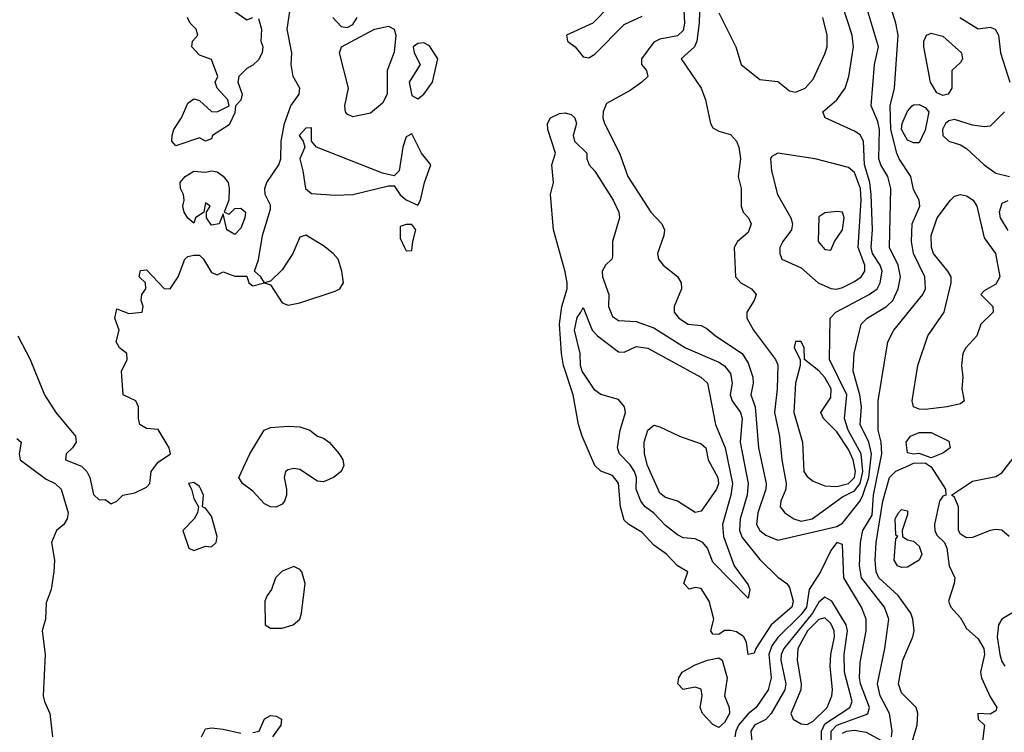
# Model space of a CAD drawing. Header units: metres. Extents: x -51132 to -49532, y -231222 to -229437.
# Tile 139 of 256: x -50837 to -50754, y -230300 to -230239. Entities that reach past the tile are written whole.
import ezdxf

# ---------------------------------------------------------------- set-up
doc = ezdxf.new("R2010")
doc.units = ezdxf.units.M
doc.layers.add('CONTOUR_INDEX', color=1, linetype='Continuous')
doc.layers.add('CONTOUR_INTER', color=3, linetype='Continuous')

msp = doc.modelspace()

# ---------------------------------------------------------------- linework, layer by layer
at = {"layer": 'CONTOUR_INDEX'}
for points, elevation in [([(-50778.08, -230238.878), (-50776.623, -230241.759), (-50776.168, -230243.259), (-50774.58, -230244.523), (-50773.08, -230244.683), (-50772.08, -230245.474), (-50771.58, -230245.601), (-50770.751, -230245.259), (-50770.08, -230244.49), (-50769.08, -230242.334), (-50768.898, -230241.759), (-50768.877, -230240.759), (-50769.255, -230239.259)], 10), ([(-50773.08, -230250.757), (-50773.58, -230251.059), (-50773.696, -230251.259), (-50773.598, -230252.259), (-50773.084, -230254.259), (-50771.979, -230256.259), (-50771.821, -230256.759), (-50771.896, -230257.259), (-50772.656, -230258.259), (-50772.887, -230258.759), (-50772.908, -230259.259), (-50772.729, -230259.759), (-50771.08, -230260.502), (-50769.65, -230261.759), (-50768.58, -230262.236), (-50768.08, -230262.286), (-50767.58, -230262.165), (-50766.58, -230261.66), (-50765.995, -230261.259), (-50765.69, -230260.759), (-50765.697, -230260.259), (-50766.272, -230258.759), (-50766.017, -230254.759), (-50766.055, -230253.759), (-50766.58, -230252.418), (-50767.08, -230251.979), (-50769.916, -230251.259), (-50773.08, -230250.757)], 10), ([(-50771.58, -230266.735), (-50771.686, -230267.259), (-50771.178, -230268.259), (-50771.175, -230268.759), (-50771.568, -230270.259), (-50771.703, -230272.759), (-50770.977, -230275.259), (-50770.861, -230277.759), (-50770.58, -230278.165), (-50770.08, -230278.56), (-50769.08, -230278.972), (-50768.08, -230279.019), (-50767.08, -230278.775), (-50766.573, -230278.259), (-50766.492, -230277.759), (-50766.686, -230276.759), (-50767.08, -230275.897), (-50768.08, -230274.395), (-50769.188, -230273.259), (-50769.421, -230272.759), (-50768.58, -230271.474), (-50768.55, -230270.759), (-50769.08, -230269.793), (-50769.58, -230269.221), (-50770.797, -230268.259), (-50770.839, -230267.259), (-50771.08, -230266.732), (-50771.58, -230266.735)], 10), ([(-50784.089, -230274.259), (-50783.58, -230273.837), (-50783.08, -230273.969), (-50781.411, -230274.759), (-50779.58, -230275.404), (-50779.168, -230275.759), (-50778.962, -230276.759), (-50778.163, -230278.259), (-50778.092, -230278.759), (-50778.257, -230279.259), (-50779.58, -230281.123), (-50780.08, -230281.229), (-50781.58, -230280.276), (-50782.58, -230279.969), (-50783.08, -230279.594), (-50784.126, -230277.259), (-50784.375, -230276.259), (-50784.389, -230275.259), (-50784.089, -230274.259)], 15), ([(-50762.832, -230281.259), (-50762.58, -230280.985), (-50762.08, -230281.091), (-50762.08, -230281.401), (-50762.542, -230282.759), (-50762.491, -230283.259), (-50762.08, -230283.54), (-50761.58, -230283.67), (-50761.08, -230284.086), (-50760.854, -230284.759), (-50761.08, -230285.282), (-50762.08, -230285.852), (-50762.58, -230285.891), (-50762.923, -230285.759), (-50763.204, -230285.259), (-50763.08, -230283.474), (-50762.902, -230283.259), (-50763.08, -230283.155), (-50763.13, -230281.759), (-50762.832, -230281.259)], 15), ([(-50769.08, -230290.15), (-50769.58, -230290.298), (-50770.547, -230291.259), (-50771.373, -230292.759), (-50771.424, -230293.759), (-50771.101, -230295.759), (-50771.124, -230296.259), (-50771.973, -230298.259), (-50771.759, -230298.759), (-50771.08, -230299.146), (-50770.58, -230299.191), (-50770.08, -230298.915), (-50768.888, -230297.759), (-50768.483, -230296.759), (-50768.433, -230296.259), (-50768.635, -230294.259), (-50768.569, -230293.259), (-50768.261, -230291.759), (-50768.295, -230291.259), (-50768.58, -230290.646), (-50769.08, -230290.15)], 10)]:
    msp.add_lwpolyline(points, dxfattribs=dict(at, elevation=elevation))
at = {"layer": 'CONTOUR_INTER'}
for points, elevation in [([(-50781.08, -230237.532), (-50780.979, -230239.759), (-50781.08, -230240.355), (-50781.58, -230240.834), (-50783.08, -230241.095), (-50783.58, -230241.365), (-50784.616, -230242.759), (-50784.622, -230243.259), (-50784.193, -230243.759), (-50784.092, -230244.259), (-50784.588, -230244.759), (-50785.58, -230245.449), (-50787.58, -230246.571), (-50787.873, -230247.259), (-50787.887, -230247.759), (-50787.751, -230248.259), (-50786.475, -230250.759), (-50785.784, -230252.759), (-50783.838, -230255.759), (-50782.894, -230256.759), (-50782.687, -230257.259), (-50782.725, -230257.759), (-50783.255, -230259.259), (-50783.173, -230259.759), (-50782.798, -230260.259), (-50781.58, -230261.236), (-50781.27, -230261.759), (-50781.241, -230262.259), (-50781.849, -230263.759), (-50781.862, -230264.259), (-50781.469, -230264.759), (-50780.659, -230265.259), (-50779.58, -230265.371), (-50779.08, -230265.636), (-50778.351, -230266.259), (-50776.08, -230267.756), (-50775.58, -230268.582), (-50775.186, -230269.759), (-50775.152, -230270.259), (-50775.359, -230271.259), (-50774.992, -230272.259), (-50774.706, -230275.759), (-50774.049, -230278.759), (-50774.087, -230279.259), (-50774.771, -230281.259), (-50774.862, -230282.259), (-50774.586, -230282.759), (-50774.08, -230283.152), (-50773.08, -230283.576), (-50768.08, -230282.427), (-50767.58, -230282.137), (-50766.08, -230280.243), (-50765.851, -230279.759), (-50765.35, -230278.259), (-50765.134, -230276.259), (-50765.348, -230275.259), (-50766.087, -230273.759), (-50765.978, -230272.259), (-50766.13, -230271.259), (-50766.689, -230269.259), (-50766.594, -230267.759), (-50765.994, -230265.259), (-50765.498, -230264.759), (-50763.864, -230263.759), (-50763.322, -230263.259), (-50762.863, -230262.259), (-50762.672, -230261.259), (-50762.879, -230260.259), (-50763.613, -230258.759), (-50763.492, -230253.759), (-50763.745, -230252.759), (-50764.344, -230251.759), (-50764.508, -230251.259), (-50764.448, -230248.759), (-50764.58, -230248.078), (-50765.15, -230246.759), (-50764.876, -230243.259), (-50764.535, -230241.759), (-50765.709, -230237.759)], 12), ([(-50763.444, -230300.259), (-50763.372, -230299.759), (-50763.606, -230298.259), (-50764.394, -230296.759), (-50764.634, -230295.759), (-50763.996, -230292.759), (-50763.672, -230290.259), (-50764.027, -230289.259), (-50765.977, -230286.759), (-50766.142, -230285.759), (-50766.05, -230283.759), (-50765.866, -230282.759), (-50765.08, -230281.451), (-50764.958, -230279.759), (-50764.259, -230276.259), (-50764.318, -230275.259), (-50764.57, -230274.259), (-50764.553, -230271.759), (-50763.757, -230266.759), (-50763.225, -230265.759), (-50760.775, -230262.759), (-50760.552, -230262.259), (-50760.621, -230261.259), (-50761.564, -230259.259), (-50761.732, -230258.259), (-50761.676, -230256.759), (-50761.031, -230255.259), (-50761.084, -230254.759), (-50761.58, -230253.86), (-50761.782, -230252.759), (-50762.775, -230251.259), (-50762.981, -230250.759), (-50763.491, -230248.759), (-50763.548, -230246.759), (-50763.186, -230245.259), (-50762.878, -230240.759), (-50763.061, -230239.759), (-50763.831, -230237.259)], 13), ([(-50787.282, -230238.259), (-50788.747, -230239.759), (-50790.974, -230240.759), (-50790.892, -230241.259), (-50790.247, -230241.759), (-50789.58, -230242.605), (-50789.08, -230242.674), (-50788.58, -230242.382), (-50786.08, -230239.849), (-50784.58, -230239.149)], 12), ([(-50779.691, -230237.759), (-50779.727, -230239.759), (-50779.936, -230241.259), (-50780.136, -230241.759), (-50781.259, -230242.759), (-50779.571, -230245.259), (-50779.192, -230246.259), (-50778.772, -230248.259), (-50778.58, -230248.623), (-50778.08, -230248.916), (-50777.08, -230249.198), (-50776.58, -230249.746), (-50776.38, -230250.259), (-50776.238, -230251.259), (-50776.422, -230252.759), (-50776.163, -230253.759), (-50776.163, -230255.259), (-50776.014, -230255.759), (-50775.546, -230256.259), (-50775.338, -230256.759), (-50775.58, -230257.498), (-50776.483, -230258.259), (-50776.772, -230258.759), (-50776.66, -230261.259), (-50776.209, -230261.759), (-50775.305, -230262.259), (-50774.907, -230262.759), (-50775.065, -230263.259), (-50775.707, -230264.259), (-50775.695, -230264.759), (-50775.138, -230265.759), (-50773.258, -230268.259), (-50773.08, -230268.719), (-50773.125, -230270.759), (-50773.347, -230272.759), (-50772.92, -230274.759), (-50772.734, -230276.759), (-50772.374, -230278.759), (-50772.397, -230279.259), (-50772.827, -230280.259), (-50772.865, -230280.759), (-50772.465, -230281.259), (-50771.698, -230281.759), (-50771.08, -230281.958), (-50770.161, -230281.759), (-50767.58, -230279.893), (-50766.58, -230279.382), (-50766.085, -230278.759), (-50765.854, -230277.759), (-50766.015, -230276.259), (-50767.11, -230274.259), (-50767.408, -230273.259), (-50767.228, -230271.259), (-50768.683, -230268.259), (-50768.62, -230264.759), (-50768.14, -230264.259), (-50765.329, -230262.759), (-50764.657, -230262.259), (-50764.39, -230261.759), (-50764.237, -230260.759), (-50764.392, -230260.259), (-50765.057, -230259.259), (-50765.153, -230258.759), (-50765.032, -230257.259), (-50765.15, -230254.259), (-50765.275, -230253.259), (-50765.71, -230251.759), (-50765.816, -230249.759), (-50766.08, -230249.219), (-50766.58, -230248.895), (-50769.06, -230247.759), (-50769.254, -230247.259), (-50768.08, -230246.245), (-50767.366, -230245.259), (-50767.051, -230244.259), (-50766.657, -230241.759), (-50766.772, -230240.759), (-50767.601, -230238.259)], 11), ([(-50837.488, -230266.259), (-50836.43, -230268.259), (-50835.238, -230271.259), (-50834.252, -230272.759), (-50832.596, -230274.759), (-50832.53, -230275.259), (-50832.848, -230275.759), (-50833.395, -230276.259), (-50833.45, -230276.759), (-50832.08, -230277.312), (-50831.623, -230277.759), (-50831.383, -230278.259), (-50831.08, -230279.714), (-50830.58, -230280.165), (-50830.08, -230280.128), (-50829.58, -230280.489), (-50829.08, -230280.256), (-50828.58, -230279.758), (-50827.58, -230279.565), (-50826.58, -230279.071), (-50826.285, -230278.759), (-50826.17, -230277.759), (-50825.58, -230276.967), (-50824.556, -230276.259), (-50824.67, -230275.759), (-50825.58, -230274.181), (-50826.58, -230274.1), (-50827.13, -230273.759), (-50827.255, -230273.259), (-50827.247, -230272.259), (-50827.487, -230271.759), (-50828.554, -230271.259), (-50828.695, -230269.259), (-50828.207, -230268.259), (-50828.237, -230267.759), (-50828.863, -230267.259), (-50829.146, -230266.759), (-50828.906, -230265.759), (-50829.267, -230264.759), (-50829.08, -230263.977), (-50828.08, -230264.359), (-50826.959, -230264.259), (-50826.859, -230263.759), (-50827.044, -230263.259), (-50826.983, -230262.759), (-50826.642, -230262.259), (-50826.672, -230261.759), (-50827.213, -230261.259), (-50827.08, -230260.715), (-50826.58, -230260.655), (-50825.08, -230262.252), (-50824.58, -230262.263), (-50823.906, -230261.259), (-50823.317, -230259.759), (-50823.08, -230259.526), (-50822.58, -230259.414), (-50822.08, -230259.402), (-50821.739, -230259.759), (-50821.08, -230260.896), (-50820.58, -230261.088), (-50820.08, -230260.836), (-50819.08, -230261.181), (-50818.08, -230261.198), (-50817.91, -230261.759), (-50817.58, -230262.007), (-50816.589, -230261.759), (-50816.885, -230261.259), (-50817.437, -230260.759), (-50817.08, -230259.809), (-50816.758, -230257.759), (-50816.08, -230255.502), (-50816.08, -230255.173), (-50816.532, -230254.259), (-50816.549, -230253.759), (-50816.39, -230253.259), (-50815.373, -230251.759), (-50815.202, -230251.259), (-50815.158, -230249.759), (-50814.87, -230248.259), (-50814.345, -230246.759), (-50813.64, -230245.759), (-50813.594, -230245.259), (-50814.16, -230244.259), (-50814.305, -230243.259), (-50814.261, -230242.259), (-50814.647, -230240.259), (-50814.433, -230238.759)], 12), ([(-50817.08, -230239.359), (-50816.821, -230240.259), (-50816.878, -230241.259), (-50816.73, -230241.759), (-50816.786, -230242.259), (-50817.08, -230242.849), (-50817.58, -230243.321), (-50818.08, -230243.582), (-50818.746, -230244.259), (-50818.845, -230244.759), (-50818.467, -230245.759), (-50818.58, -230246.267), (-50819.045, -230246.759), (-50819.08, -230247.338), (-50819.58, -230248.366), (-50820.985, -230249.259), (-50821.08, -230249.548), (-50821.58, -230249.742), (-50822.08, -230249.465), (-50824.08, -230250.137), (-50824.422, -230249.759), (-50824.391, -230249.259), (-50824.252, -230248.759), (-50823.617, -230247.759), (-50823.08, -230246.518), (-50822.58, -230246.168), (-50822.08, -230246.309), (-50821.08, -230247.227), (-50820.58, -230247.274), (-50819.575, -230246.759), (-50819.676, -230246.259), (-50820.6, -230245.259), (-50820.766, -230244.759), (-50820.529, -230244.259), (-50821.08, -230242.829), (-50822.08, -230242.451), (-50822.742, -230241.759), (-50822.668, -230241.259), (-50822.238, -230240.759), (-50822.355, -230240.259), (-50822.885, -230239.759), (-50823.11, -230239.259)], 12), ([(-50819.08, -230238.762), (-50818.08, -230239.452), (-50817.58, -230239.254)], 12), ([(-50810.785, -230239.259), (-50810.08, -230240.025), (-50809.58, -230240.107), (-50809.08, -230239.865), (-50808.715, -230239.259)], 12), ([(-50757.631, -230239.259), (-50756.08, -230240.221), (-50755.08, -230240.096), (-50754.649, -230240.259), (-50754.374, -230240.759), (-50754.203, -230242.259), (-50753.39, -230244.759)], 13), ([(-50807.262, -230240.259), (-50806.08, -230240.002), (-50805.58, -230240.26), (-50805.441, -230240.759), (-50805.58, -230242.213), (-50806.178, -230243.759), (-50806.172, -230245.759), (-50806.58, -230246.515), (-50807.58, -230247.378), (-50809.08, -230247.675), (-50809.58, -230247.448), (-50809.711, -230247.259), (-50809.769, -230246.759), (-50809.467, -230245.259), (-50810.231, -230242.259), (-50810.063, -230241.759), (-50807.262, -230240.259)], 13), ([(-50760.455, -230240.759), (-50760.08, -230240.6), (-50759.08, -230240.84), (-50757.489, -230242.259), (-50757.42, -230242.759), (-50757.58, -230243.093), (-50758.326, -230243.759), (-50758.309, -230245.259), (-50758.638, -230245.759), (-50759.08, -230245.873), (-50759.58, -230245.662), (-50760.123, -230244.759), (-50760.688, -230241.759), (-50760.695, -230241.259), (-50760.455, -230240.759)], 14), ([(-50803.58, -230241.463), (-50803.98, -230241.759), (-50803.893, -230242.259), (-50803.392, -230243.259), (-50804.324, -230244.759), (-50804.08, -230245.868), (-50803.58, -230246.162), (-50803.08, -230245.769), (-50802.324, -230244.759), (-50801.877, -230242.759), (-50802.58, -230241.676), (-50803.08, -230241.425), (-50803.58, -230241.463)], 12), ([(-50761.696, -230246.759), (-50761.58, -230246.657), (-50761.08, -230246.653), (-50760.58, -230246.896), (-50760.278, -230247.259), (-50760.58, -230248.819), (-50761.08, -230249.879), (-50761.58, -230249.879), (-50762.08, -230249.652), (-50762.589, -230248.759), (-50762.541, -230248.259), (-50762.08, -230247.202), (-50761.696, -230246.759)], 14), ([(-50792.34, -230247.759), (-50791.58, -230247.397), (-50791.08, -230247.347), (-50790.58, -230247.485), (-50790.268, -230247.759), (-50790.14, -230248.259), (-50790.423, -230249.259), (-50790.296, -230249.759), (-50789.27, -230250.759), (-50789.255, -230251.259), (-50789.061, -230251.759), (-50788.58, -230252.287), (-50787.024, -230254.759), (-50786.538, -230255.759), (-50786.481, -230256.259), (-50787.086, -230258.259), (-50787.08, -230259.515), (-50787.151, -230259.759), (-50787.667, -230260.259), (-50787.964, -230260.759), (-50787.942, -230261.259), (-50787.402, -230262.759), (-50787.421, -230263.759), (-50787.08, -230264.612), (-50786.58, -230264.961), (-50785.08, -230265.05), (-50783.58, -230265.585), (-50780.885, -230267.259), (-50778.08, -230268.481), (-50777.58, -230268.808), (-50777.08, -230269.459), (-50776.947, -230270.259), (-50777.094, -230271.259), (-50776.927, -230271.759), (-50776.243, -230272.759), (-50776.09, -230273.259), (-50776.262, -230275.259), (-50775.579, -230278.759), (-50775.676, -230279.759), (-50776.273, -230281.759), (-50776.303, -230282.759), (-50776.08, -230283.354), (-50774.58, -230285.218), (-50773.08, -230286.708), (-50772.296, -230287.259), (-50772.08, -230287.588), (-50771.775, -230288.759), (-50771.877, -230289.259), (-50773.644, -230290.759), (-50774.938, -230292.759), (-50775.08, -230293.159), (-50775.581, -230293.259), (-50775.737, -230292.259), (-50775.954, -230291.759), (-50776.58, -230291.358), (-50777.08, -230291.22), (-50777.58, -230291.246), (-50778.08, -230291.574), (-50778.58, -230291.554), (-50778.736, -230291.259), (-50778.481, -230290.259), (-50778.886, -230288.759), (-50779.08, -230288.432), (-50779.58, -230287.681), (-50780.08, -230287.591), (-50780.58, -230287.715), (-50781.029, -230287.259), (-50780.698, -230286.259), (-50781.58, -230285.744), (-50782.51, -230284.759), (-50783.58, -230284.008), (-50784.58, -230282.93), (-50785.694, -230282.259), (-50786.08, -230281.873), (-50786.41, -230280.759), (-50786.58, -230278.75), (-50787.08, -230278.085), (-50788.08, -230277.733), (-50788.574, -230277.259), (-50789.65, -230274.759), (-50789.97, -230273.759), (-50790.402, -230271.259), (-50791.23, -230268.759), (-50791.415, -230267.759), (-50791.565, -230265.259), (-50791.376, -230263.759), (-50790.934, -230262.259), (-50790.933, -230261.759), (-50791.08, -230260.839), (-50792.076, -230257.259), (-50792.345, -230254.259), (-50792.092, -230253.259), (-50792.22, -230251.759), (-50791.925, -230250.759), (-50792.568, -230248.759), (-50792.591, -230248.259), (-50792.34, -230247.759)], 13), ([(-50753.842, -230247.259), (-50755.08, -230248.477), (-50755.58, -230248.534), (-50756.58, -230248.403), (-50758.08, -230247.907), (-50758.58, -230248.026), (-50758.856, -230248.259), (-50759.12, -230248.759), (-50759.072, -230249.259), (-50758.58, -230249.744), (-50757.58, -230250.066), (-50757.08, -230250.36), (-50755.58, -230251.754), (-50754.58, -230252.466), (-50753.427, -230252.759)], 13), ([(-50813.08, -230248.635), (-50813.647, -230249.259), (-50813.306, -230249.759), (-50813.146, -230250.259), (-50813.593, -230251.259), (-50813.318, -230252.259), (-50813.116, -230253.759), (-50812.58, -230254.195), (-50810.58, -230254.319), (-50809.08, -230254.266), (-50806.08, -230253.527), (-50805.58, -230253.532), (-50805.08, -230254.291), (-50804.58, -230254.713), (-50803.58, -230255.163), (-50803.344, -230254.759), (-50803.016, -230253.259), (-50802.483, -230251.759), (-50803.281, -230250.759), (-50804.08, -230249.12), (-50804.58, -230249.372), (-50804.854, -230250.259), (-50805.173, -230252.259), (-50805.58, -230252.687), (-50806.58, -230252.468), (-50812.157, -230250.259), (-50812.607, -230249.759), (-50812.58, -230248.62), (-50813.08, -230248.635)], 12), ([(-50823.307, -230252.759), (-50822.58, -230252.304), (-50821.58, -230252.374), (-50821.08, -230252.277), (-50820.58, -230252.36), (-50820.08, -230252.708), (-50819.644, -230253.259), (-50819.566, -230253.759), (-50819.595, -230254.759), (-50819.984, -230255.759), (-50819.58, -230255.943), (-50819.08, -230255.458), (-50818.58, -230255.44), (-50818.191, -230255.759), (-50818.248, -230256.259), (-50818.58, -230257.117), (-50819.08, -230257.662), (-50819.781, -230257.259), (-50820.08, -230255.901), (-50820.406, -230256.759), (-50821.08, -230256.88), (-50821.481, -230256.259), (-50821.489, -230255.759), (-50821.193, -230255.259), (-50821.58, -230254.974), (-50821.72, -230255.759), (-50822.427, -230256.259), (-50822.58, -230256.698), (-50823.08, -230256.276), (-50823.38, -230255.759), (-50823.49, -230255.259), (-50823.375, -230254.759), (-50823.434, -230254.259), (-50823.691, -230253.759), (-50823.715, -230253.259), (-50823.307, -230252.759)], 12), ([(-50758.435, -230254.759), (-50758.08, -230254.419), (-50757.58, -230254.285), (-50757.08, -230254.382), (-50756.507, -230254.759), (-50756.211, -230255.259), (-50755.58, -230257.932), (-50754.616, -230259.259), (-50754.249, -230261.259), (-50754.58, -230261.859), (-50755.58, -230262.451), (-50755.856, -230262.759), (-50754.859, -230263.759), (-50754.807, -230264.259), (-50755.876, -230265.259), (-50756.194, -230266.259), (-50757.141, -230267.259), (-50757.387, -230267.759), (-50757.5, -230268.759), (-50757.389, -230269.759), (-50757.462, -230270.759), (-50757.283, -230271.759), (-50757.58, -230272.009), (-50758.724, -230272.259), (-50760.58, -230272.509), (-50761.08, -230272.465), (-50761.56, -230272.259), (-50761.687, -230271.759), (-50761.209, -230268.759), (-50760.341, -230266.259), (-50758.978, -230264.259), (-50758.363, -230261.759), (-50758.387, -230261.259), (-50758.649, -230260.759), (-50759.878, -230259.259), (-50760.049, -230258.759), (-50760.069, -230257.759), (-50759.553, -230256.259), (-50758.435, -230254.759)], 14), ([(-50753.58, -230254.815), (-50754.08, -230255.021), (-50754.318, -230255.759), (-50754.211, -230256.259), (-50753.58, -230257.327)], 13), ([(-50768.08, -230255.704), (-50769.08, -230255.834), (-50769.58, -230256.153), (-50769.657, -230258.259), (-50769.08, -230258.925), (-50768.58, -230258.988), (-50768.274, -230258.259), (-50767.58, -230257.254), (-50767.435, -230256.259), (-50767.58, -230255.775), (-50768.08, -230255.704)], 9), ([(-50805.08, -230256.984), (-50805.08, -230257.961), (-50804.721, -230258.759), (-50804.58, -230259.033), (-50804.08, -230259.014), (-50804.015, -230258.259), (-50803.739, -230257.259), (-50804.08, -230256.824), (-50804.58, -230256.818), (-50805.08, -230256.984)], 12), ([(-50813.08, -230257.724), (-50813.58, -230257.888), (-50814.162, -230259.259), (-50815.08, -230260.657), (-50816.08, -230261.617), (-50816.567, -230261.759), (-50816.08, -230261.924), (-50815.08, -230263.466), (-50814.58, -230263.641), (-50813.58, -230263.456), (-50810.58, -230262.473), (-50810.178, -230262.259), (-50809.887, -230261.759), (-50810.013, -230260.759), (-50810.345, -230259.759), (-50810.767, -230259.259), (-50811.58, -230258.629), (-50813.08, -230257.724)], 12), ([(-50789.761, -230264.259), (-50789.58, -230263.837), (-50788.808, -230265.759), (-50788.358, -230266.259), (-50786.58, -230267.604), (-50786.08, -230267.634), (-50785.08, -230267.153), (-50784.08, -230267.309), (-50779.583, -230269.759), (-50779.042, -230270.259), (-50778.354, -230273.759), (-50777.542, -230275.759), (-50776.907, -230278.759), (-50777.047, -230279.759), (-50777.752, -230282.259), (-50777.687, -230283.259), (-50776.76, -230285.759), (-50775.58, -230287.361), (-50775.43, -230287.759), (-50775.58, -230288.492), (-50778.58, -230285.428), (-50779.039, -230284.259), (-50779.411, -230283.759), (-50780.08, -230283.457), (-50781.08, -230283.368), (-50781.58, -230283.122), (-50782.58, -230282.345), (-50783.58, -230281.281), (-50784.308, -230280.759), (-50784.686, -230280.259), (-50785.067, -230279.259), (-50785.046, -230278.259), (-50785.212, -230277.759), (-50785.58, -230277.186), (-50786.485, -230276.259), (-50786.664, -230275.759), (-50786.421, -230274.259), (-50785.984, -230272.759), (-50786.066, -230272.259), (-50786.58, -230271.66), (-50788.08, -230271.229), (-50788.58, -230270.849), (-50789.658, -230269.259), (-50789.807, -230268.759), (-50789.825, -230267.759), (-50790.315, -230265.759), (-50790.08, -230264.687), (-50789.761, -230264.259)], 14), ([(-50816.598, -230274.259), (-50816.08, -230274.019), (-50814.58, -230273.901), (-50813.58, -230273.96), (-50812.727, -230274.259), (-50812.092, -230274.759), (-50811.58, -230274.927), (-50811.08, -230275.294), (-50810.255, -230276.259), (-50809.935, -230276.759), (-50809.861, -230277.259), (-50810.087, -230277.759), (-50810.727, -230278.259), (-50811.58, -230278.629), (-50812.08, -230278.579), (-50813.58, -230277.593), (-50814.08, -230277.512), (-50814.58, -230277.604), (-50814.801, -230277.759), (-50814.917, -230278.259), (-50814.71, -230279.259), (-50814.711, -230279.759), (-50814.889, -230280.259), (-50815.08, -230280.512), (-50815.58, -230280.768), (-50816.08, -230280.744), (-50816.58, -230280.484), (-50817.58, -230279.414), (-50818.452, -230278.759), (-50818.753, -230278.259), (-50817.823, -230276.259), (-50816.598, -230274.259)], 13), ([(-50837.58, -230274.948), (-50837.195, -230275.259), (-50837.382, -230276.259), (-50837.3, -230276.759), (-50835.08, -230278.407), (-50834.31, -230278.759), (-50833.814, -230279.259), (-50833.223, -230281.259), (-50833.308, -230281.759), (-50833.58, -230282.259), (-50834.199, -230282.759), (-50834.621, -230283.759), (-50834.373, -230285.259), (-50834.419, -230286.259), (-50834.672, -230287.759), (-50835.08, -230288.899), (-50835.148, -230290.259), (-50835.411, -230291.259), (-50835.179, -230293.259), (-50835.331, -230296.759), (-50835.233, -230297.259), (-50834.761, -230298.259), (-50834.547, -230300.259)], 13), ([(-50761.831, -230274.759), (-50761.08, -230274.445), (-50760.08, -230274.444), (-50758.58, -230275.171), (-50758.474, -230275.759), (-50759.08, -230276.206), (-50760.08, -230276.593), (-50761.08, -230276.241), (-50761.58, -230276.29), (-50762.08, -230276.166), (-50762.2, -230275.259), (-50761.831, -230274.759)], 14), ([(-50753.448, -230283.259), (-50754.08, -230282.74), (-50754.58, -230282.661), (-50755.08, -230282.753), (-50756.58, -230283.347), (-50757.08, -230283.384), (-50757.58, -230283.068), (-50757.749, -230282.759), (-50757.759, -230280.759), (-50758.08, -230279.936), (-50758.354, -230279.759), (-50756.58, -230278.578), (-50754.58, -230278.187), (-50754.08, -230277.865), (-50753.08, -230276.594)], 14), ([(-50761.697, -230300.759), (-50761.269, -230299.259), (-50761.208, -230298.259), (-50761.355, -230297.759), (-50762.58, -230296.511), (-50762.832, -230295.759), (-50762.478, -230293.759), (-50761.614, -230291.759), (-50761.526, -230291.259), (-50761.621, -230290.259), (-50761.783, -230289.759), (-50762.87, -230288.259), (-50764.506, -230286.759), (-50764.733, -230286.259), (-50764.82, -230285.259), (-50764.737, -230283.759), (-50764.177, -230280.259), (-50763.614, -230278.259), (-50763.08, -230277.716), (-50761.969, -230277.259)], 14), ([(-50761.969, -230277.259), (-50761.58, -230277.036), (-50760.58, -230277.025), (-50760.08, -230277.367), (-50758.87, -230279.259), (-50758.824, -230279.759), (-50759.08, -230279.831), (-50759.356, -230280.259), (-50759.803, -230282.259), (-50759.762, -230282.759), (-50759.58, -230283.14), (-50758.93, -230283.759), (-50758.748, -230284.259), (-50758.539, -230285.759), (-50758.074, -230286.759), (-50758.114, -230287.259), (-50758.598, -230288.759), (-50758.392, -230289.259), (-50757.58, -230290.166), (-50757.08, -230291.054), (-50756.08, -230291.925), (-50755.599, -230292.759), (-50755.539, -230293.259), (-50755.885, -230294.759), (-50755.809, -230295.259), (-50755.08, -230296.866), (-50754.499, -230297.759), (-50754.58, -230298.035), (-50755.08, -230298.339), (-50756.112, -230298.259), (-50756.083, -230298.759), (-50755.555, -230299.259), (-50755.81, -230301.259)], 14), ([(-50822.58, -230278.675), (-50823.012, -230278.759), (-50822.751, -230279.259), (-50822.58, -230280.054), (-50822.159, -230280.759), (-50822.265, -230281.259), (-50822.548, -230281.759), (-50823.496, -230282.759), (-50822.984, -230284.259), (-50822.58, -230284.441), (-50821.58, -230284.094), (-50821.08, -230284.143), (-50820.668, -230283.759), (-50820.6, -230283.259), (-50821.08, -230281.527), (-50821.58, -230280.851), (-50821.834, -230280.759), (-50821.75, -230279.759), (-50821.962, -230279.259), (-50822.08, -230279.014), (-50822.58, -230278.675)], 12), ([(-50768.08, -230283.777), (-50768.58, -230284.442), (-50769.441, -230286.259), (-50770.412, -230287.759), (-50770.645, -230289.259), (-50771.08, -230289.864), (-50773.08, -230291.824), (-50773.58, -230292.53), (-50773.844, -230293.259), (-50773.647, -230295.259), (-50773.899, -230296.259), (-50774.894, -230297.759), (-50775.58, -230298.311), (-50776.397, -230299.259), (-50776.636, -230299.759), (-50776.708, -230300.259)], 12), ([(-50768.531, -230301.759), (-50768.552, -230299.759), (-50768.08, -230299.259), (-50765.58, -230298.357), (-50765.443, -230298.259), (-50765.311, -230297.759), (-50766.069, -230295.759), (-50766.145, -230295.259), (-50766.08, -230293.95), (-50765.594, -230291.259), (-50765.58, -230290.259), (-50765.979, -230289.259), (-50767.467, -230286.759), (-50767.58, -230283.929), (-50768.08, -230283.777)], 12), ([(-50815.08, -230286.212), (-50815.647, -230286.759), (-50815.976, -230287.759), (-50816.36, -230288.259), (-50816.538, -230288.759), (-50816.521, -230290.759), (-50816.08, -230291.031), (-50815.08, -230291.042), (-50814.155, -230290.759), (-50813.596, -230290.259), (-50813.435, -230289.759), (-50813.143, -230287.259), (-50813.424, -230286.259), (-50813.58, -230286.054), (-50814.08, -230285.821), (-50815.08, -230286.212)], 12), ([(-50769.08, -230288.393), (-50769.58, -230288.828), (-50770.141, -230289.759), (-50772.57, -230292.759), (-50772.789, -230293.259), (-50772.814, -230293.759), (-50772.395, -230295.759), (-50772.463, -230296.259), (-50773.636, -230298.259), (-50774.08, -230298.781), (-50775.057, -230299.259), (-50775.365, -230299.759), (-50775.149, -230301.759)], 11), ([(-50769.35, -230301.759), (-50769.372, -230299.759), (-50769.08, -230299.147), (-50766.952, -230297.759), (-50766.778, -230297.259), (-50767.416, -230294.759), (-50767.451, -230293.259), (-50767.169, -230291.259), (-50767.29, -230290.759), (-50768.479, -230288.759), (-50769.08, -230288.393)], 11), ([(-50753.08, -230289.692), (-50754.095, -230290.259), (-50754.357, -230290.759), (-50754.479, -230291.759), (-50754.243, -230293.259), (-50754.08, -230293.849), (-50753.819, -230294.259)], 13), ([(-50779.025, -230293.759), (-50778.08, -230293.548), (-50777.796, -230293.759), (-50777.361, -230295.259), (-50777.6, -230296.759), (-50777.188, -230297.759), (-50777.163, -230298.259), (-50777.58, -230299.02), (-50778.08, -230299.468), (-50778.58, -230299.211), (-50779.452, -230298.259), (-50779.64, -230297.759), (-50779.483, -230296.759), (-50779.58, -230296.212), (-50780.08, -230296.042), (-50781.08, -230296.24), (-50781.553, -230295.759), (-50781.464, -230295.259), (-50781.19, -230294.759), (-50780.08, -230294.136), (-50779.025, -230293.759)], 13), ([(-50817.58, -230299.871), (-50817.018, -230299.759), (-50816.58, -230298.713), (-50816.08, -230298.449), (-50815.58, -230298.484), (-50815.149, -230298.759), (-50815.193, -230299.259), (-50815.891, -230300.259)], 13), ([(-50821.914, -230300.259), (-50821.58, -230299.564), (-50821.08, -230299.491), (-50820.08, -230299.589), (-50818.58, -230299.941)], 13), ([(-50767.58, -230299.947), (-50767.252, -230299.759), (-50766.58, -230299.678), (-50765.58, -230299.857), (-50764.08, -230300.661)], 13)]:
    msp.add_lwpolyline(points, dxfattribs=dict(at, elevation=elevation))

doc.saveas('drawing.dxf')
